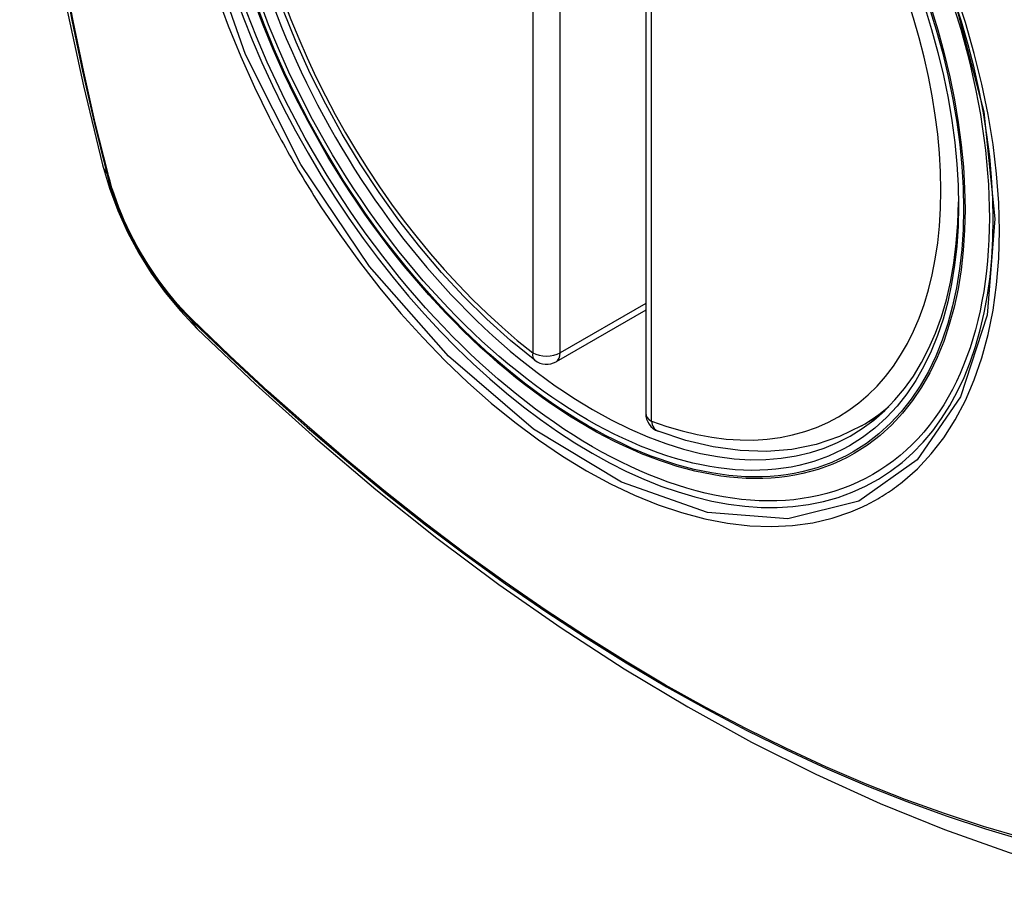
# Model space of a CAD drawing. Header units: inches. Extents: x 532.5 to 626.4, y 205.4 to 289.5.
# Tile 26 of 92: x 534.949 to 535.55, y 285.672 to 286.211. Entities that reach past the tile are written whole.
import ezdxf

# ---------------------------------------------------------------- set-up
doc = ezdxf.new("R2010")
doc.units = ezdxf.units.IN
doc.header["$MEASUREMENT"] = 0
doc.layers.add('Visible Edges(ANSI)', color=7, linetype='Continuous', lineweight=25)
doc.layers.add('Visible Tangent Edges(ANSI)', color=7, linetype='Continuous', lineweight=25)

msp = doc.modelspace()

# ---------------------------------------------------------------- linework, layer by layer
at = {"layer": 'Visible Edges(ANSI)'}
for p, q in [((535.33146, 286.45564), (535.33146, 285.97035)), ((535.33146, 286.03328), (535.27679, 286.00179)), ((535.46328, 285.9626), (535.47358, 285.96854))]:
    msp.add_line(p, q, dxfattribs=at)
at = {"layer": 'Visible Edges(ANSI)', "flags": 128}
for points in [[(535.00318, 286.83), (534.99034, 286.79189), (534.97929, 286.75265), (534.96999, 286.71237), (534.96244, 286.6711), (534.9566, 286.62891), (534.95245, 286.58586), (534.94998, 286.54202), (534.94916, 286.49744), (534.94997, 286.4522), (534.9524, 286.40635), (534.95642, 286.35995), (534.96202, 286.31307), (534.96916, 286.26578), (534.97784, 286.21815), (534.98803, 286.17024), (534.99971, 286.12211)], [(535.26366, 286.00269), (535.24895, 286.0147), (535.23453, 286.02768), (535.22043, 286.04159), (535.20673, 286.05636), (535.19349, 286.07192), (535.18076, 286.08822), (535.1686, 286.10516), (535.15705, 286.12268), (535.14618, 286.14069), (535.13602, 286.15912), (535.12664, 286.17789), (535.11806, 286.1969), (535.11032, 286.21609)], [(534.99971, 286.12211), (535.00395, 286.10782), (535.00909, 286.09409), (535.01508, 286.08087), (535.02188, 286.06815), (535.0295, 286.05589), (535.03795, 286.04409), (535.04728, 286.03277), (535.05755, 286.02195)], [(535.05755, 286.02195), (535.09337, 285.98782), (535.12974, 285.95509), (535.16663, 285.92381), (535.20398, 285.89403), (535.24176, 285.86581), (535.2799, 285.83919), (535.31837, 285.81423), (535.35712, 285.79098), (535.3961, 285.76948), (535.43528, 285.74978), (535.4746, 285.73193), (535.51403, 285.71598), (535.55352, 285.70198), (535.59303, 285.68998), (535.63251, 285.68004), (535.6719, 285.67221)], [(535.46328, 285.9626), (535.44989, 285.95603), (535.43565, 285.95123), (535.42069, 285.94821), (535.40514, 285.94698), (535.3891, 285.94751), (535.37269, 285.94977), (535.356, 285.95371), (535.33911, 285.95929)]]:
    msp.add_lwpolyline(points, dxfattribs=at)
at = {"layer": 'Visible Edges(ANSI)'}
for centre, start, end in [((535.27089, 286.01203), 232.21581, 299.93599), ((535.34327, 285.97035), 180, 249.36936)]:
    msp.add_arc(centre, 0.01181, start, end, dxfattribs=at)
msp.add_ellipse((535.29977, 286.22963), major_axis=(0.15718, -0.27294), ratio=0.578093, start_param=2.362013, end_param=7.062765, dxfattribs=at)
msp.add_ellipse((535.29629, 286.22762), major_axis=(-0.15963, 0.2772), ratio=0.578093, dxfattribs=at)
at = {"layer": 'Visible Tangent Edges(ANSI)'}
for p, q in [((535.26254, 286.49252), (535.26254, 286.00722)), ((535.27924, 286.00722), (535.27924, 286.49252)), ((535.33492, 285.96554), (535.33492, 286.45083)), ((535.00324, 286.116), (535.00312, 286.11646)), ((535.33146, 286.03729), (535.27924, 286.00722)), ((535.0543, 286.0278), (535.05397, 286.02813))]:
    msp.add_line(p, q, dxfattribs=at)
at = {"layer": 'Visible Tangent Edges(ANSI)', "flags": 128}
for points in [[(535.52004, 286.22307), (535.53796, 286.15445), (535.54468, 286.08911), (535.53991, 286.03022), (535.52379, 285.98031), (535.49728, 285.94186), (535.46157, 285.91667), (535.41827, 285.90582), (535.36915, 285.90975), (535.31659, 285.92827), (535.263, 285.96058), (535.21096, 286.00512), (535.16275, 286.05997), (535.1208, 286.12232), (535.0871, 286.18943), (535.06288, 286.25858)], [(534.97525, 286.24121), (534.98103, 286.21033), (534.98747, 286.17927), (534.99458, 286.14805), (535.00234, 286.11669)], [(535.00312, 286.11646), (534.99535, 286.14774), (534.98823, 286.17889), (534.98177, 286.20989), (534.97597, 286.24071)], [(535.06963, 286.22588), (535.07657, 286.20695), (535.08423, 286.18815), (535.09257, 286.16951), (535.10159, 286.15109)], [(535.48832, 285.92839), (535.49739, 285.93642), (535.50578, 285.94542), (535.51347, 285.95536), (535.52043, 285.96627), (535.52666, 285.9781), (535.53211, 285.99078), (535.53678, 286.00424), (535.54062, 286.01842), (535.54361, 286.03326), (535.54574, 286.04874), (535.54702, 286.0649), (535.54745, 286.08164), (535.54703, 286.09888), (535.54575, 286.11654), (535.5436, 286.13453), (535.54061, 286.15283), (535.53679, 286.17136), (535.53215, 286.19009), (535.52671, 286.20894), (535.52048, 286.22786)], [(535.10159, 286.15109), (535.10278, 286.14875), (535.10399, 286.14643), (535.10521, 286.1441), (535.10644, 286.14178), (535.10768, 286.13946), (535.10893, 286.13715), (535.11019, 286.13485), (535.11146, 286.13254), (535.11274, 286.13025), (535.11403, 286.12796), (535.11533, 286.12567), (535.11664, 286.12339), (535.11796, 286.12111), (535.11929, 286.11884), (535.12063, 286.11658), (535.12198, 286.11432), (535.12334, 286.11207), (535.12471, 286.10982), (535.12608, 286.10758), (535.12747, 286.10535), (535.12887, 286.10312), (535.13027, 286.1009), (535.13169, 286.09869), (535.13312, 286.09648)], [(535.00234, 286.11669), (535.00343, 286.11264), (535.00463, 286.10858), (535.00594, 286.10451), (535.00736, 286.10043), (535.00889, 286.09636), (535.01052, 286.09229), (535.01225, 286.08824), (535.01407, 286.08421), (535.01599, 286.08021), (535.01801, 286.07623), (535.02011, 286.0723), (535.0223, 286.06841), (535.02458, 286.06456), (535.02693, 286.06078), (535.02937, 286.05705), (535.03187, 286.05338), (535.03445, 286.04979), (535.03709, 286.04627), (535.0398, 286.04283), (535.04256, 286.03947), (535.04538, 286.03621), (535.04825, 286.03304), (535.05116, 286.02997), (535.05412, 286.027)], [(535.05397, 286.02813), (535.05107, 286.03106), (535.04822, 286.03408), (535.04542, 286.0372), (535.04267, 286.04041), (535.03997, 286.04371), (535.03732, 286.04708), (535.03474, 286.05053), (535.03223, 286.05405), (535.02978, 286.05763), (535.0274, 286.06128), (535.0251, 286.06499), (535.02288, 286.06874), (535.02073, 286.07255), (535.01868, 286.0764), (535.0167, 286.08028), (535.01482, 286.08419), (535.01303, 286.08813), (535.01133, 286.09209), (535.00973, 286.09607), (535.00822, 286.10006), (535.00682, 286.10405), (535.00552, 286.10804), (535.00433, 286.11203), (535.00324, 286.116)], [(535.13312, 286.09648), (535.1446, 286.07943), (535.1566, 286.06284), (535.16909, 286.04679), (535.18202, 286.03132), (535.19533, 286.0165), (535.20898, 286.00239), (535.22292, 285.98905), (535.23709, 285.97652), (535.25145, 285.96485), (535.26595, 285.95405), (535.28056, 285.94417), (535.29523, 285.93523), (535.30992, 285.92727), (535.32454, 285.92035), (535.33904, 285.91446), (535.35339, 285.90964), (535.36752, 285.90588), (535.3814, 285.9032), (535.39499, 285.90161), (535.40824, 285.90112), (535.42109, 285.90174), (535.43348, 285.90345), (535.44539, 285.90624), (535.45679, 285.91009)], [(535.05412, 286.027), (535.0774, 286.00462), (535.10093, 285.98283), (535.12469, 285.96167), (535.14865, 285.94116), (535.17278, 285.92132), (535.19706, 285.90219), (535.22145, 285.88378), (535.24594, 285.86612), (535.27048, 285.84922), (535.29504, 285.8331), (535.3196, 285.81779), (535.34415, 285.80327), (535.3687, 285.78955), (535.39324, 285.77662), (535.41776, 285.7645), (535.44222, 285.75321), (535.46659, 285.74275), (535.49085, 285.73313), (535.515, 285.72436), (535.53901, 285.71645), (535.56288, 285.70939)], [(535.56161, 285.71098), (535.53785, 285.71795), (535.51393, 285.72579), (535.48988, 285.73449), (535.4657, 285.74404), (535.44141, 285.75444), (535.41702, 285.76568), (535.39258, 285.77774), (535.3681, 285.79062), (535.34362, 285.80431), (535.31912, 285.81879), (535.29462, 285.83408), (535.27012, 285.85017), (535.24563, 285.86705), (535.22121, 285.8847), (535.19687, 285.9031), (535.17265, 285.92222), (535.14857, 285.94204), (535.12467, 285.96253), (535.10098, 285.98368), (535.07752, 286.00544), (535.0543, 286.0278)], [(535.45679, 285.91009), (535.45821, 285.91066), (535.45962, 285.91124), (535.46102, 285.91185), (535.46241, 285.91247), (535.46379, 285.9131), (535.46516, 285.91376), (535.46653, 285.91443), (535.46788, 285.91511), (535.46923, 285.91582), (535.47057, 285.91654), (535.4719, 285.91728), (535.47322, 285.91803), (535.47453, 285.9188), (535.47583, 285.91959), (535.47712, 285.9204), (535.4784, 285.92122), (535.47968, 285.92205), (535.48094, 285.92291), (535.48219, 285.92378), (535.48344, 285.92467), (535.48467, 285.92557), (535.4859, 285.92649), (535.48711, 285.92743), (535.48832, 285.92839)]]:
    msp.add_lwpolyline(points, dxfattribs=at)
at = {"layer": 'Visible Tangent Edges(ANSI)'}
for centre, major_axis, ratio, start_param, end_param in [((535.29878, 286.22906), (-0.17285, 0.30015), 0.578093, 5.049711, 10.658253), ((535.29873, 286.22903), (-0.1503, 0.261), 0.578093, 5.670484, 8.47055), ((535.29873, 286.22903), (0.1503, -0.261), 0.578093, 5.670484, 8.47055), ((535.11409, 286.15157), (-0.11438, -0.02945), 0.352863, 0, 0.142152), ((535.01165, 286.1196), (-0.00953, -0.00245), 0.357658, 0.142431, 0.406138), ((535.06129, 286.03361), (-0.00688, -0.00704), 0.360494, 5.876137, 6.139844), ((535.14022, 286.1063), (-0.08267, -0.08436), 0.355706, 6.140128, 6.283185), ((535.27089, 286.01203), (-0.00724, -0.00933), 0.471826, 5.568124, 6.283185), ((535.27089, 286.01203), (0.01181, 0), 0.575862, 3.926991, 5.497787), ((535.27089, 286.01203), (0.00589, -0.01024), 0.578093, 0, 0.787332), ((535.30708, 286.23384), (0.15619, -0.27123), 0.578093, 0, 0.112305), ((535.34327, 285.97035), (-0.01181, 0), 0.575862, 0, 0.785398), ((535.34327, 285.97035), (-0.00416, -0.01105), 0.667544, 5.394234, 6.283185)]:
    msp.add_ellipse(centre, major_axis=major_axis, ratio=ratio, start_param=start_param, end_param=end_param, dxfattribs=at)
for centre, major_axis in [((535.29937, 286.2294), (0.17078, -0.29656)), ((535.2964, 286.22768), (-0.16238, 0.28198)), ((535.29629, 286.22762), (0.16178, -0.28094))]:
    msp.add_ellipse(centre, major_axis=major_axis, ratio=0.578093, dxfattribs=at)

doc.saveas('drawing.dxf')
